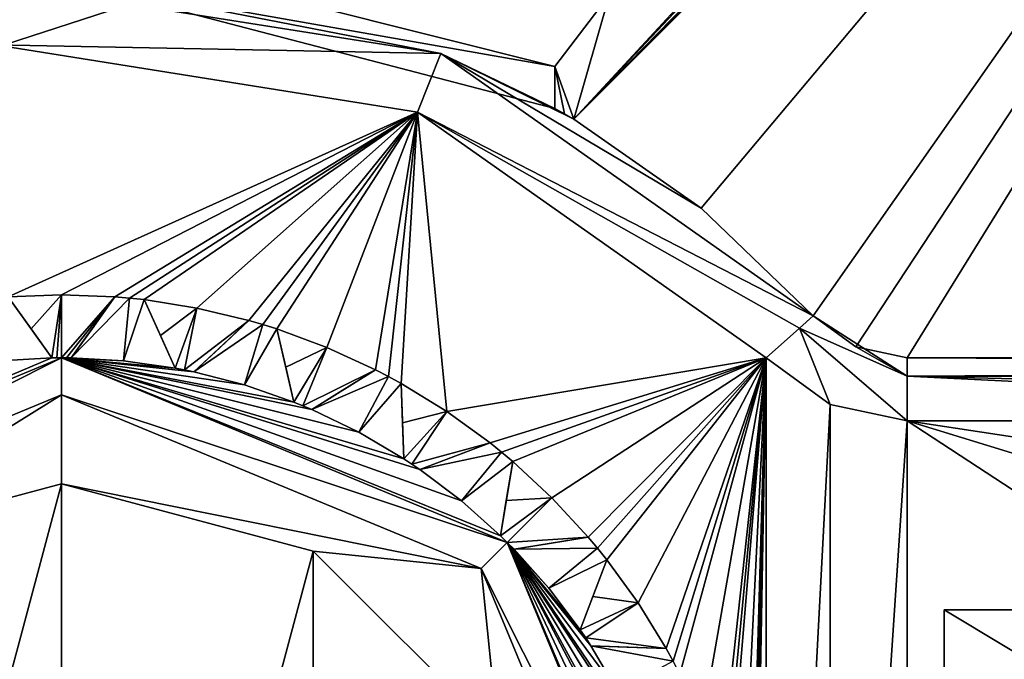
# Model space of a CAD drawing. Header units: millimetres. Extents: x -94 to 205, y -120 to 508.
# Tile 45 of 161: x -0.33 to 7.48, y 2.61 to 7.68. Entities that reach past the tile are written whole.
import ezdxf

# ---------------------------------------------------------------- set-up
doc = ezdxf.new("R2010")
doc.units = ezdxf.units.MM
doc.header["$LTSCALE"] = 65.185185
for name, color, linetype in [('127', 7, 'CONTINUOUS'), ('130', 7, 'CONTINUOUS'), ('131', 7, 'CONTINUOUS'), ('132', 7, 'CONTINUOUS'), ('133', 7, 'CONTINUOUS'), ('134', 7, 'CONTINUOUS'), ('135', 7, 'CONTINUOUS'), ('136', 7, 'CONTINUOUS'), ('137', 7, 'CONTINUOUS'), ('138', 7, 'CONTINUOUS'), ('139', 7, 'CONTINUOUS'), ('140', 7, 'CONTINUOUS'), ('141', 7, 'CONTINUOUS'), ('142', 7, 'CONTINUOUS'), ('143', 7, 'CONTINUOUS'), ('144', 7, 'CONTINUOUS'), ('145', 7, 'CONTINUOUS'), ('146', 7, 'CONTINUOUS'), ('147', 7, 'CONTINUOUS'), ('148', 7, 'CONTINUOUS'), ('149', 7, 'CONTINUOUS'), ('150', 7, 'CONTINUOUS'), ('151', 7, 'CONTINUOUS'), ('152', 7, 'CONTINUOUS'), ('153', 7, 'CONTINUOUS'), ('166', 7, 'CONTINUOUS'), ('172', 7, 'CONTINUOUS'), ('24', 7, 'CONTINUOUS'), ('26', 7, 'CONTINUOUS'), ('27', 7, 'CONTINUOUS'), ('28', 7, 'CONTINUOUS'), ('29', 7, 'CONTINUOUS'), ('303', 7, 'CONTINUOUS'), ('312', 7, 'CONTINUOUS'), ('313', 7, 'CONTINUOUS'), ('314', 7, 'CONTINUOUS'), ('315', 7, 'CONTINUOUS'), ('316', 7, 'CONTINUOUS'), ('338', 7, 'CONTINUOUS'), ('339', 7, 'CONTINUOUS'), ('340', 7, 'CONTINUOUS'), ('788', 7, 'CONTINUOUS'), ('789', 7, 'CONTINUOUS'), ('849', 7, 'CONTINUOUS'), ('882', 7, 'CONTINUOUS'), ('883', 7, 'CONTINUOUS'), ('884', 7, 'CONTINUOUS'), ('885', 7, 'CONTINUOUS'), ('886', 7, 'CONTINUOUS'), ('887', 7, 'CONTINUOUS')]:
    doc.layers.add(name, color=color, linetype=linetype)

msp = doc.modelspace()

# ---------------------------------------------------------------- linework, layer by layer
at = {"layer": '127', "linetype": 'CONTINUOUS'}
msp.add_3dface([(-0.0763, 4.9994, 55), (-0.4901, 4.9759, 55), (-0.4234, 5.4837, 55), (-0.0763, 4.9994, 55)], dxfattribs=at)
at = {"layer": '130', "linetype": 'CONTINUOUS'}
for points in [[(-0.4234, 5.4837, 43), (-0.0763, 4.9994, 55), (-0.4234, 5.4837, 55), (-0.4234, 5.4837, 43)], [(-0.0763, 4.9994, 55), (-0.4234, 5.4837, 43), (-0.2417, 5.2302, 43.2642), (-0.0763, 4.9994, 55)], [(-0.0763, 4.9994, 43.5), (-0.0763, 4.9994, 55), (-0.2417, 5.2302, 43.2642), (-0.0763, 4.9994, 43.5)]]:
    msp.add_3dface(points, dxfattribs=at)
at = {"layer": '131', "linetype": 'CONTINUOUS'}
for points in [[(0.5391, 5.4735, 55), (0.0763, 4.9994, 55), (0.4234, 5.4837, 55), (0.5391, 5.4735, 55)], [(0.4901, 4.9759, 55), (0.0763, 4.9994, 55), (0.5391, 5.4735, 55), (0.4901, 4.9759, 55)], [(0.6546, 5.4609, 55), (0.4901, 4.9759, 55), (0.5391, 5.4735, 55), (0.6546, 5.4609, 55)], [(0.9005, 4.9182, 55), (0.4901, 4.9759, 55), (0.6546, 5.4609, 55), (0.9005, 4.9182, 55)]]:
    msp.add_3dface(points, dxfattribs=at)
at = {"layer": '132', "linetype": 'CONTINUOUS'}
for points in [[(0.0763, 4.9994, 55), (0.0763, 4.9994, 43.5), (0.4234, 5.4837, 55), (0.0763, 4.9994, 55)], [(0.4234, 5.4837, 55), (0.0763, 4.9994, 43.5), (0.2418, 5.2303, 43.2642), (0.4234, 5.4837, 55)], [(0.4234, 5.4837, 43), (0.4234, 5.4837, 55), (0.2418, 5.2303, 43.2642), (0.4234, 5.4837, 43)]]:
    msp.add_3dface(points, dxfattribs=at)
at = {"layer": '133', "linetype": 'CONTINUOUS'}
for points in [[(0.4234, 5.4837, 43), (0.5391, 5.4735, 43), (0.4234, 5.4837, 55), (0.4234, 5.4837, 43)], [(0.5391, 5.4735, 43), (0.5391, 5.4735, 55), (0.4234, 5.4837, 55), (0.5391, 5.4735, 43)], [(0.5391, 5.4735, 43), (0.6546, 5.4609, 43), (0.5391, 5.4735, 55), (0.5391, 5.4735, 43)], [(0.6546, 5.4609, 43), (0.6546, 5.4609, 55), (0.5391, 5.4735, 55), (0.6546, 5.4609, 43)]]:
    msp.add_3dface(points, dxfattribs=at)
at = {"layer": '134', "linetype": 'CONTINUOUS'}
for points in [[(0.6546, 5.4609, 43), (0.9005, 4.9182, 55), (0.6546, 5.4609, 55), (0.6546, 5.4609, 43)], [(0.9005, 4.9182, 55), (0.6546, 5.4609, 43), (0.7833, 5.1769, 43.2642), (0.9005, 4.9182, 55)], [(0.9005, 4.9182, 43.5), (0.9005, 4.9182, 55), (0.7833, 5.1769, 43.2642), (0.9005, 4.9182, 43.5)]]:
    msp.add_3dface(points, dxfattribs=at)
at = {"layer": '135', "linetype": 'CONTINUOUS'}
for points in [[(1.5966, 5.2632, 55), (1.0502, 4.8885, 55), (1.485, 5.2957, 55), (1.5966, 5.2632, 55)], [(1.4514, 4.7847, 55), (1.0502, 4.8885, 55), (1.5966, 5.2632, 55), (1.4514, 4.7847, 55)], [(1.7074, 5.2283, 55), (1.4514, 4.7847, 55), (1.5966, 5.2632, 55), (1.7074, 5.2283, 55)], [(1.8427, 4.6481, 55), (1.4514, 4.7847, 55), (1.7074, 5.2283, 55), (1.8427, 4.6481, 55)]]:
    msp.add_3dface(points, dxfattribs=at)
at = {"layer": '136', "linetype": 'CONTINUOUS'}
for points in [[(1.0502, 4.8885, 55), (1.0502, 4.8885, 43.5), (1.485, 5.2957, 55), (1.0502, 4.8885, 55)], [(1.485, 5.2957, 55), (1.0502, 4.8885, 43.5), (1.2575, 5.0826, 43.2642), (1.485, 5.2957, 55)], [(1.485, 5.2957, 43), (1.485, 5.2957, 55), (1.2575, 5.0826, 43.2642), (1.485, 5.2957, 43)]]:
    msp.add_3dface(points, dxfattribs=at)
at = {"layer": '137', "linetype": 'CONTINUOUS'}
for points in [[(1.485, 5.2957, 43), (1.5966, 5.2632, 43), (1.485, 5.2957, 55), (1.485, 5.2957, 43)], [(1.5966, 5.2632, 43), (1.5966, 5.2632, 55), (1.485, 5.2957, 55), (1.5966, 5.2632, 43)], [(1.5966, 5.2632, 43), (1.7074, 5.2283, 43), (1.5966, 5.2632, 55), (1.5966, 5.2632, 43)], [(1.7074, 5.2283, 43), (1.7074, 5.2283, 55), (1.5966, 5.2632, 55), (1.7074, 5.2283, 43)]]:
    msp.add_3dface(points, dxfattribs=at)
at = {"layer": '138', "linetype": 'CONTINUOUS'}
for points in [[(1.7074, 5.2283, 43), (1.8427, 4.6481, 55), (1.7074, 5.2283, 55), (1.7074, 5.2283, 43)], [(1.8427, 4.6481, 55), (1.7074, 5.2283, 43), (1.7782, 4.9246, 43.2642), (1.8427, 4.6481, 55)], [(1.8427, 4.6481, 43.5), (1.8427, 4.6481, 55), (1.7782, 4.9246, 43.2642), (1.8427, 4.6481, 43.5)]]:
    msp.add_3dface(points, dxfattribs=at)
at = {"layer": '139', "linetype": 'CONTINUOUS'}
for points in [[(2.5927, 4.8506, 55), (1.9837, 4.5896, 55), (2.4896, 4.9043, 55), (2.5927, 4.8506, 55)], [(2.357, 4.4096, 55), (1.9837, 4.5896, 55), (2.5927, 4.8506, 55), (2.357, 4.4096, 55)], [(2.6946, 4.7947, 55), (2.357, 4.4096, 55), (2.5927, 4.8506, 55), (2.6946, 4.7947, 55)], [(2.7141, 4.1993, 55), (2.357, 4.4096, 55), (2.6946, 4.7947, 55), (2.7141, 4.1993, 55)]]:
    msp.add_3dface(points, dxfattribs=at)
at = {"layer": '140', "linetype": 'CONTINUOUS'}
for points in [[(1.9837, 4.5896, 55), (1.9837, 4.5896, 43.5), (2.4896, 4.9043, 55), (1.9837, 4.5896, 55)], [(2.4896, 4.9043, 55), (1.9837, 4.5896, 43.5), (2.2249, 4.7396, 43.2642), (2.4896, 4.9043, 55)], [(2.4896, 4.9043, 43), (2.4896, 4.9043, 55), (2.2249, 4.7396, 43.2642), (2.4896, 4.9043, 43)]]:
    msp.add_3dface(points, dxfattribs=at)
at = {"layer": '141', "linetype": 'CONTINUOUS'}
for points in [[(2.4896, 4.9043, 43), (2.5927, 4.8506, 43), (2.4896, 4.9043, 55), (2.4896, 4.9043, 43)], [(2.5927, 4.8506, 43), (2.5927, 4.8506, 55), (2.4896, 4.9043, 55), (2.5927, 4.8506, 43)], [(2.5927, 4.8506, 43), (2.6946, 4.7947, 43), (2.5927, 4.8506, 55), (2.5927, 4.8506, 43)], [(2.6946, 4.7947, 43), (2.6946, 4.7947, 55), (2.5927, 4.8506, 55), (2.6946, 4.7947, 43)]]:
    msp.add_3dface(points, dxfattribs=at)
at = {"layer": '142', "linetype": 'CONTINUOUS'}
for points in [[(2.6946, 4.7947, 43), (2.7141, 4.1993, 55), (2.6946, 4.7947, 55), (2.6946, 4.7947, 43)], [(2.7141, 4.1993, 55), (2.6946, 4.7947, 43), (2.7048, 4.4831, 43.2642), (2.7141, 4.1993, 55)], [(2.7141, 4.1993, 43.5), (2.7141, 4.1993, 55), (2.7048, 4.4831, 43.2642), (2.7141, 4.1993, 43.5)]]:
    msp.add_3dface(points, dxfattribs=at)
at = {"layer": '143', "linetype": 'CONTINUOUS'}
for points in [[(3.4892, 4.2516, 55), (2.841, 4.1145, 55), (3.3986, 4.3243, 55), (3.4892, 4.2516, 55)], [(3.172, 3.8651, 55), (2.841, 4.1145, 55), (3.4892, 4.2516, 55), (3.172, 3.8651, 55)], [(3.5782, 4.1769, 55), (3.172, 3.8651, 55), (3.4892, 4.2516, 55), (3.5782, 4.1769, 55)], [(3.4811, 3.5891, 55), (3.172, 3.8651, 55), (3.5782, 4.1769, 55), (3.4811, 3.5891, 55)]]:
    msp.add_3dface(points, dxfattribs=at)
at = {"layer": '144', "linetype": 'CONTINUOUS'}
for points in [[(2.841, 4.1145, 55), (2.841, 4.1145, 43.5), (3.3986, 4.3243, 55), (2.841, 4.1145, 55)], [(3.3986, 4.3243, 55), (2.841, 4.1145, 43.5), (3.1068, 4.2145, 43.2642), (3.3986, 4.3243, 55)], [(3.3986, 4.3243, 43), (3.3986, 4.3243, 55), (3.1068, 4.2145, 43.2642), (3.3986, 4.3243, 43)]]:
    msp.add_3dface(points, dxfattribs=at)
at = {"layer": '145', "linetype": 'CONTINUOUS'}
for points in [[(3.3986, 4.3243, 43), (3.4892, 4.2516, 43), (3.3986, 4.3243, 55), (3.3986, 4.3243, 43)], [(3.4892, 4.2516, 43), (3.4892, 4.2516, 55), (3.3986, 4.3243, 55), (3.4892, 4.2516, 43)], [(3.4892, 4.2516, 43), (3.5782, 4.1769, 43), (3.4892, 4.2516, 55), (3.4892, 4.2516, 43)], [(3.5782, 4.1769, 43), (3.5782, 4.1769, 55), (3.4892, 4.2516, 55), (3.5782, 4.1769, 43)]]:
    msp.add_3dface(points, dxfattribs=at)
at = {"layer": '146', "linetype": 'CONTINUOUS'}
for points in [[(3.5782, 4.1769, 43), (3.4811, 3.5891, 55), (3.5782, 4.1769, 55), (3.5782, 4.1769, 43)], [(3.4811, 3.5891, 55), (3.5782, 4.1769, 43), (3.5274, 3.8692, 43.2642), (3.4811, 3.5891, 55)], [(3.4811, 3.5891, 43.5), (3.4811, 3.5891, 55), (3.5274, 3.8692, 43.2642), (3.4811, 3.5891, 43.5)]]:
    msp.add_3dface(points, dxfattribs=at)
at = {"layer": '147', "linetype": 'CONTINUOUS'}
for points in [[(4.2516, 3.4892, 55), (3.5891, 3.4811, 55), (4.1769, 3.5782, 55), (4.2516, 3.4892, 55)], [(3.8651, 3.172, 55), (3.5891, 3.4811, 55), (4.2516, 3.4892, 55), (3.8651, 3.172, 55)], [(4.3243, 3.3986, 55), (3.8651, 3.172, 55), (4.2516, 3.4892, 55), (4.3243, 3.3986, 55)], [(4.1145, 2.841, 55), (3.8651, 3.172, 55), (4.3243, 3.3986, 55), (4.1145, 2.841, 55)]]:
    msp.add_3dface(points, dxfattribs=at)
at = {"layer": '148', "linetype": 'CONTINUOUS'}
for points in [[(3.5891, 3.4811, 55), (3.5891, 3.4811, 43.5), (4.1769, 3.5782, 55), (3.5891, 3.4811, 55)], [(4.1769, 3.5782, 55), (3.5891, 3.4811, 43.5), (3.8693, 3.5274, 43.2642), (4.1769, 3.5782, 55)], [(4.1769, 3.5782, 43), (4.1769, 3.5782, 55), (3.8693, 3.5274, 43.2642), (4.1769, 3.5782, 43)]]:
    msp.add_3dface(points, dxfattribs=at)
at = {"layer": '149', "linetype": 'CONTINUOUS'}
for points in [[(4.1769, 3.5782, 43), (4.2516, 3.4892, 43), (4.1769, 3.5782, 55), (4.1769, 3.5782, 43)], [(4.2516, 3.4892, 43), (4.2516, 3.4892, 55), (4.1769, 3.5782, 55), (4.2516, 3.4892, 43)], [(4.2516, 3.4892, 43), (4.3243, 3.3986, 43), (4.2516, 3.4892, 55), (4.2516, 3.4892, 43)], [(4.3243, 3.3986, 43), (4.3243, 3.3986, 55), (4.2516, 3.4892, 55), (4.3243, 3.3986, 43)]]:
    msp.add_3dface(points, dxfattribs=at)
at = {"layer": '150', "linetype": 'CONTINUOUS'}
for points in [[(4.3243, 3.3986, 43), (4.1145, 2.841, 55), (4.3243, 3.3986, 55), (4.3243, 3.3986, 43)], [(4.1145, 2.841, 55), (4.3243, 3.3986, 43), (4.2145, 3.1067, 43.2642), (4.1145, 2.841, 55)], [(4.1145, 2.841, 43.5), (4.1145, 2.841, 55), (4.2145, 3.1067, 43.2642), (4.1145, 2.841, 43.5)]]:
    msp.add_3dface(points, dxfattribs=at)
at = {"layer": '151', "linetype": 'CONTINUOUS'}
for points in [[(4.4096, 2.357, 55), (4.1993, 2.7141, 55), (4.8506, 2.5927, 55), (4.4096, 2.357, 55)], [(4.8506, 2.5927, 55), (4.1993, 2.7141, 55), (4.7947, 2.6946, 55), (4.8506, 2.5927, 55)]]:
    msp.add_3dface(points, dxfattribs=at)
at = {"layer": '152', "linetype": 'CONTINUOUS'}
for points in [[(4.1993, 2.7141, 55), (4.1993, 2.7141, 43.5), (4.7947, 2.6946, 55), (4.1993, 2.7141, 55)], [(4.7947, 2.6946, 55), (4.1993, 2.7141, 43.5), (4.4831, 2.7048, 43.2642), (4.7947, 2.6946, 55)], [(4.7947, 2.6946, 43), (4.7947, 2.6946, 55), (4.4831, 2.7048, 43.2642), (4.7947, 2.6946, 43)]]:
    msp.add_3dface(points, dxfattribs=at)
at = {"layer": '153', "linetype": 'CONTINUOUS'}
for points in [[(4.7947, 2.6946, 43), (4.8506, 2.5927, 43), (4.7947, 2.6946, 55), (4.7947, 2.6946, 43)], [(4.8506, 2.5927, 43), (4.8506, 2.5927, 55), (4.7947, 2.6946, 55), (4.8506, 2.5927, 43)]]:
    msp.add_3dface(points, dxfattribs=at)
at = {"layer": '166', "linetype": 'CONTINUOUS'}
for points in [[(6.7082, 5, 67.5), (7.8284, 5, 67.5), (20.1246, 5, 43.5), (6.7082, 5, 67.5)], [(6.7082, 5, 43.5), (6.7082, 5, 67.5), (20.1246, 5, 43.5), (6.7082, 5, 43.5)]]:
    msp.add_3dface(points, dxfattribs=at)
at = {"layer": '172', "linetype": 'CONTINUOUS'}
for points in [[(5.9628, 5.3333, 43.5), (5.9628, 5.3333, 67.5), (6.3, 5.0871, 67.5), (5.9628, 5.3333, 43.5)], [(6.3, 5.0871, 43.5), (5.9628, 5.3333, 43.5), (6.3, 5.0871, 67.5), (6.3, 5.0871, 43.5)], [(6.7082, 5, 67.5), (6.7082, 5, 43.5), (6.3, 5.0871, 43.5), (6.7082, 5, 67.5)], [(6.7082, 5, 67.5), (6.3, 5.0871, 43.5), (6.3, 5.0871, 67.5), (6.7082, 5, 67.5)]]:
    msp.add_3dface(points, dxfattribs=at)
at = {"layer": '24', "linetype": 'CONTINUOUS'}
for points in [[(-23.5, 0, 71), (23.5, 0, 71), (19.0165, 13.8066, 71), (-23.5, 0, 71)], [(-19.0165, 13.8066, 71), (-23.5, 0, 71), (19.0165, 13.8066, 71), (-19.0165, 13.8066, 71)]]:
    msp.add_3dface(points, dxfattribs=at)
at = {"layer": '26', "linetype": 'CONTINUOUS'}
for points in [[(-0.5272, 7.4814, 43), (2.8229, 6.9485, 43), (-0.4234, 5.4837, 43), (-0.5272, 7.4814, 43)], [(-0.4234, 5.4837, 43), (2.8229, 6.9485, 43), (0, 5.5, 43), (-0.4234, 5.4837, 43)], [(0, 5.5, 43), (2.8229, 6.9485, 43), (0.4234, 5.4837, 43), (0, 5.5, 43)], [(0.4234, 5.4837, 43), (2.8229, 6.9485, 43), (0.5391, 5.4735, 43), (0.4234, 5.4837, 43)], [(0.5391, 5.4735, 43), (2.8229, 6.9485, 43), (0.6546, 5.4609, 43), (0.5391, 5.4735, 43)], [(0.6546, 5.4609, 43), (2.8229, 6.9485, 43), (1.073, 5.3943, 43), (0.6546, 5.4609, 43)], [(1.073, 5.3943, 43), (2.8229, 6.9485, 43), (1.485, 5.2957, 43), (1.073, 5.3943, 43)], [(1.485, 5.2957, 43), (2.8229, 6.9485, 43), (1.5966, 5.2632, 43), (1.485, 5.2957, 43)], [(1.5966, 5.2632, 43), (2.8229, 6.9485, 43), (1.7074, 5.2283, 43), (1.5966, 5.2632, 43)], [(1.7074, 5.2283, 43), (2.8229, 6.9485, 43), (2.1048, 5.0813, 43), (1.7074, 5.2283, 43)], [(2.1048, 5.0813, 43), (2.8229, 6.9485, 43), (2.4896, 4.9043, 43), (2.1048, 5.0813, 43)], [(2.4896, 4.9043, 43), (2.8229, 6.9485, 43), (2.5927, 4.8506, 43), (2.4896, 4.9043, 43)], [(2.5927, 4.8506, 43), (2.8229, 6.9485, 43), (2.6946, 4.7947, 43), (2.5927, 4.8506, 43)], [(2.6946, 4.7947, 43), (2.8229, 6.9485, 43), (3.0556, 4.5731, 43), (2.6946, 4.7947, 43)], [(2.8229, 6.9485, 43), (5.5902, 5, 43), (3.0556, 4.5731, 43), (2.8229, 6.9485, 43)], [(3.0556, 4.5731, 43), (5.5902, 5, 43), (3.3986, 4.3243, 43), (3.0556, 4.5731, 43)], [(3.3986, 4.3243, 43), (5.5902, 5, 43), (3.4892, 4.2516, 43), (3.3986, 4.3243, 43)], [(3.4892, 4.2516, 43), (5.5902, 5, 43), (3.5782, 4.1769, 43), (3.4892, 4.2516, 43)], [(3.5782, 4.1769, 43), (5.5902, 5, 43), (3.8891, 3.8891, 43), (3.5782, 4.1769, 43)], [(3.8891, 3.8891, 43), (5.5902, 5, 43), (4.1769, 3.5782, 43), (3.8891, 3.8891, 43)], [(4.1769, 3.5782, 43), (5.5902, 5, 43), (4.2516, 3.4892, 43), (4.1769, 3.5782, 43)], [(4.2516, 3.4892, 43), (5.5902, 5, 43), (4.3243, 3.3986, 43), (4.2516, 3.4892, 43)], [(4.3243, 3.3986, 43), (5.5902, 5, 43), (4.5731, 3.0556, 43), (4.3243, 3.3986, 43)], [(4.5731, 3.0556, 43), (5.5902, 5, 43), (4.7947, 2.6946, 43), (4.5731, 3.0556, 43)], [(4.7947, 2.6946, 43), (5.5902, 5, 43), (4.8506, 2.5927, 43), (4.7947, 2.6946, 43)], [(4.8506, 2.5927, 43), (5.5902, 5, 43), (4.9043, 2.4896, 43), (4.8506, 2.5927, 43)], [(4.9043, 2.4896, 43), (5.5902, 5, 43), (5.0813, 2.1048, 43), (4.9043, 2.4896, 43)], [(5.0813, 2.1048, 43), (5.5902, 5, 43), (5.2283, 1.7074, 43), (5.0813, 2.1048, 43)], [(5.2283, 1.7074, 43), (5.5902, 5, 43), (5.2632, 1.5966, 43), (5.2283, 1.7074, 43)], [(5.2632, 1.5966, 43), (5.5902, 5, 43), (5.2957, 1.485, 43), (5.2632, 1.5966, 43)], [(5.2957, 1.485, 43), (5.5902, 5, 43), (5.3943, 1.073, 43), (5.2957, 1.485, 43)], [(5.5902, 5, 43), (5.4609, 0.6546, 43), (5.3943, 1.073, 43), (5.5902, 5, 43)], [(5.4609, 0.6546, 43), (5.5902, 5, 43), (5.4735, 0.5391, 43), (5.4609, 0.6546, 43)], [(5.4735, 0.5391, 43), (5.5902, 5, 43), (5.4837, 0.4234, 43), (5.4735, 0.5391, 43)], [(5.4837, 0.4234, 43), (5.5902, 5, 43), (5.5, 0, 43), (5.4837, 0.4234, 43)], [(5.5902, 5, 43), (5.5902, -5, 43), (5.5, 0, 43), (5.5902, 5, 43)], [(5.5902, 5, 43), (6.0958, 4.6307, 43), (5.5902, -5, 43), (5.5902, 5, 43)], [(5.5902, -5, 43), (6.0958, 4.6307, 43), (6.0958, -4.6307, 43), (5.5902, -5, 43)], [(6.0958, 4.6307, 43), (6.7082, 4.5, 43), (6.0958, -4.6307, 43), (6.0958, 4.6307, 43)], [(6.0958, -4.6307, 43), (6.7082, 4.5, 43), (6.7082, -4.5, 43), (6.0958, -4.6307, 43)], [(6.7082, 4.5, 43), (13.866, 4.5, 43), (10, 4, 43), (6.7082, 4.5, 43)], [(6.7082, -4.5, 43), (6.7082, 4.5, 43), (9, 3, 43), (6.7082, -4.5, 43)], [(9, 3, 43), (6.7082, 4.5, 43), (9.2929, 3.7071, 43), (9, 3, 43)], [(9.2929, 3.7071, 43), (6.7082, 4.5, 43), (10, 4, 43), (9.2929, 3.7071, 43)], [(9, -3, 43), (6.7082, -4.5, 43), (9, 3, 43), (9, -3, 43)]]:
    msp.add_3dface(points, dxfattribs=at)
at = {"layer": '27', "linetype": 'CONTINUOUS'}
for points in [[(-3.9134, 6.9775, 68), (0, 8, 68), (-0.5623, 7.9802, 43.5), (-3.9134, 6.9775, 68)], [(-0.5623, 7.9802, 43.5), (0, 8, 68), (3.0071, 7.4133, 43.5), (-0.5623, 7.9802, 43.5)], [(0, 8, 68), (3.9134, 6.9775, 68), (3.0071, 7.4133, 43.5), (0, 8, 68)], [(3.9884, 6.9349, 67.7505), (4.063, 6.8914, 67.5), (3.0071, 7.4133, 43.5), (3.9884, 6.9349, 67.7505)], [(3.0071, 7.4133, 43.5), (4.063, 6.8914, 67.5), (5.0731, 6.1858, 67.5), (3.0071, 7.4133, 43.5)], [(3.9134, 6.9775, 68), (3.9884, 6.9349, 67.7505), (3.0071, 7.4133, 43.5), (3.9134, 6.9775, 68)], [(5.9628, 5.3333, 43.5), (3.0071, 7.4133, 43.5), (5.9628, 5.3333, 67.5), (5.9628, 5.3333, 43.5)], [(5.9628, 5.3333, 67.5), (3.0071, 7.4133, 43.5), (5.0731, 6.1858, 67.5), (5.9628, 5.3333, 67.5)]]:
    msp.add_3dface(points, dxfattribs=at)
at = {"layer": '28', "linetype": 'CONTINUOUS'}
for points in [[(0, 5, 68), (-3.5355, 3.5355, 68), (-0.0763, 4.9994, 55), (0, 5, 68)], [(-0.0763, 4.9994, 55), (-3.5355, 3.5355, 68), (-0.4901, 4.9759, 55), (-0.0763, 4.9994, 55)], [(0, 5, 43.5), (0, 5, 68), (-0.0763, 4.9994, 55), (0, 5, 43.5)], [(-0.0382, 4.9999, 43.5), (0, 5, 43.5), (-0.0763, 4.9994, 55), (-0.0382, 4.9999, 43.5)], [(-0.0763, 4.9994, 43.5), (-0.0382, 4.9999, 43.5), (-0.0763, 4.9994, 55), (-0.0763, 4.9994, 43.5)]]:
    msp.add_3dface(points, dxfattribs=at)
at = {"layer": '29', "linetype": 'CONTINUOUS'}
for points in [[(0, 5, 68), (0, 5, 43.5), (0.0382, 4.9999, 43.5), (0, 5, 68)], [(3.4811, 3.5891, 55), (0, 5, 68), (3.172, 3.8651, 55), (3.4811, 3.5891, 55)], [(0, 5, 68), (3.4811, 3.5891, 55), (3.5355, 3.5355, 68), (0, 5, 68)], [(3.172, 3.8651, 55), (0, 5, 68), (2.841, 4.1145, 55), (3.172, 3.8651, 55)], [(2.841, 4.1145, 55), (0, 5, 68), (2.7141, 4.1993, 55), (2.841, 4.1145, 55)], [(2.7141, 4.1993, 55), (0, 5, 68), (2.357, 4.4096, 55), (2.7141, 4.1993, 55)], [(2.357, 4.4096, 55), (0, 5, 68), (1.9837, 4.5896, 55), (2.357, 4.4096, 55)], [(1.9837, 4.5896, 55), (0, 5, 68), (1.8427, 4.6481, 55), (1.9837, 4.5896, 55)], [(1.8427, 4.6481, 55), (0, 5, 68), (1.4514, 4.7847, 55), (1.8427, 4.6481, 55)], [(1.4514, 4.7847, 55), (0, 5, 68), (1.0502, 4.8885, 55), (1.4514, 4.7847, 55)], [(1.0502, 4.8885, 55), (0, 5, 68), (0.9005, 4.9182, 55), (1.0502, 4.8885, 55)], [(0.9005, 4.9182, 55), (0, 5, 68), (0.4901, 4.9759, 55), (0.9005, 4.9182, 55)], [(0.4901, 4.9759, 55), (0, 5, 68), (0.0763, 4.9994, 55), (0.4901, 4.9759, 55)], [(0.0763, 4.9994, 55), (0, 5, 68), (0.0763, 4.9994, 43.5), (0.0763, 4.9994, 55)], [(0.0763, 4.9994, 43.5), (0, 5, 68), (0.0382, 4.9999, 43.5), (0.0763, 4.9994, 43.5)], [(1.0502, 4.8885, 43.5), (1.0502, 4.8885, 55), (0.9005, 4.9182, 55), (1.0502, 4.8885, 43.5)], [(0.9755, 4.9039, 43.5), (1.0502, 4.8885, 43.5), (0.9005, 4.9182, 55), (0.9755, 4.9039, 43.5)], [(0.9005, 4.9182, 43.5), (0.9755, 4.9039, 43.5), (0.9005, 4.9182, 55), (0.9005, 4.9182, 43.5)], [(1.9837, 4.5896, 43.5), (1.9837, 4.5896, 55), (1.8427, 4.6481, 55), (1.9837, 4.5896, 43.5)], [(1.9134, 4.6194, 43.5), (1.9837, 4.5896, 43.5), (1.8427, 4.6481, 55), (1.9134, 4.6194, 43.5)], [(1.8427, 4.6481, 43.5), (1.9134, 4.6194, 43.5), (1.8427, 4.6481, 55), (1.8427, 4.6481, 43.5)], [(2.841, 4.1145, 43.5), (2.841, 4.1145, 55), (2.7141, 4.1993, 55), (2.841, 4.1145, 43.5)], [(2.7779, 4.1573, 43.5), (2.841, 4.1145, 43.5), (2.7141, 4.1993, 55), (2.7779, 4.1573, 43.5)], [(2.7141, 4.1993, 43.5), (2.7779, 4.1573, 43.5), (2.7141, 4.1993, 55), (2.7141, 4.1993, 43.5)], [(3.4811, 3.5891, 43.5), (3.5355, 3.5355, 43.5), (3.4811, 3.5891, 55), (3.4811, 3.5891, 43.5)], [(3.4811, 3.5891, 55), (3.5355, 3.5355, 43.5), (3.5355, 3.5355, 68), (3.4811, 3.5891, 55)], [(4.5896, 1.9837, 55), (4.6481, 1.8427, 55), (3.5355, 3.5355, 68), (4.5896, 1.9837, 55)], [(3.5355, 3.5355, 68), (4.6481, 1.8427, 55), (4.7847, 1.4514, 55), (3.5355, 3.5355, 68)], [(4.4096, 2.357, 55), (4.5896, 1.9837, 55), (3.5355, 3.5355, 68), (4.4096, 2.357, 55)], [(4.1993, 2.7141, 55), (4.4096, 2.357, 55), (3.5355, 3.5355, 68), (4.1993, 2.7141, 55)], [(4.1145, 2.841, 55), (4.1993, 2.7141, 55), (3.5355, 3.5355, 68), (4.1145, 2.841, 55)], [(3.8651, 3.172, 55), (4.1145, 2.841, 55), (3.5355, 3.5355, 68), (3.8651, 3.172, 55)], [(3.5891, 3.4811, 55), (3.8651, 3.172, 55), (3.5355, 3.5355, 68), (3.5891, 3.4811, 55)], [(3.5891, 3.4811, 43.5), (3.5891, 3.4811, 55), (3.5355, 3.5355, 68), (3.5891, 3.4811, 43.5)], [(3.5355, 3.5355, 43.5), (3.5891, 3.4811, 43.5), (3.5355, 3.5355, 68), (3.5355, 3.5355, 43.5)], [(5, 0, 68), (3.5355, 3.5355, 68), (4.9994, 0.0763, 55), (5, 0, 68)], [(4.9994, 0.0763, 55), (3.5355, 3.5355, 68), (4.9759, 0.4901, 55), (4.9994, 0.0763, 55)], [(4.9759, 0.4901, 55), (3.5355, 3.5355, 68), (4.9182, 0.9005, 55), (4.9759, 0.4901, 55)], [(4.9182, 0.9005, 55), (3.5355, 3.5355, 68), (4.8885, 1.0502, 55), (4.9182, 0.9005, 55)], [(4.8885, 1.0502, 55), (3.5355, 3.5355, 68), (4.7847, 1.4514, 55), (4.8885, 1.0502, 55)], [(4.1993, 2.7141, 43.5), (4.1993, 2.7141, 55), (4.1145, 2.841, 55), (4.1993, 2.7141, 43.5)], [(4.1573, 2.7779, 43.5), (4.1993, 2.7141, 43.5), (4.1145, 2.841, 55), (4.1573, 2.7779, 43.5)], [(4.1145, 2.841, 43.5), (4.1573, 2.7779, 43.5), (4.1145, 2.841, 55), (4.1145, 2.841, 43.5)]]:
    msp.add_3dface(points, dxfattribs=at)
at = {"layer": '303', "linetype": 'CONTINUOUS'}
for points in [[(0, 9, 69), (-3.9138, 7.3114, 68.7073), (-4.3457, 7.8813, 69), (0, 9, 69)], [(0, 8.2929, 68.7071), (-3.9138, 7.3114, 68.7073), (0, 9, 69), (0, 8.2929, 68.7071)], [(0, 8.2929, 68.7071), (-3.9134, 6.9775, 68), (-3.9138, 7.3114, 68.7073), (0, 8.2929, 68.7071)], [(0, 8, 68), (-3.9134, 6.9775, 68), (0, 8.2929, 68.7071), (0, 8, 68)], [(3.9138, 7.3114, 68.7073), (0, 8, 68), (0, 8.2929, 68.7071), (3.9138, 7.3114, 68.7073)], [(3.9138, 7.3114, 68.7073), (0, 8.2929, 68.7071), (4.3457, 7.8813, 69), (3.9138, 7.3114, 68.7073)], [(3.9134, 6.9775, 68), (0, 8, 68), (3.9138, 7.3114, 68.7073), (3.9134, 6.9775, 68)]]:
    msp.add_3dface(points, dxfattribs=at)
at = {"layer": '312', "linetype": 'CONTINUOUS'}
for points in [[(0, 5, 68), (3.5355, 3.5355, 68), (0, 4.7071, 68.7071), (0, 5, 68)], [(3.5355, 3.5355, 68), (3.3284, 3.3284, 68.7071), (0, 4.7071, 68.7071), (3.5355, 3.5355, 68)], [(0, 4.7071, 68.7071), (3.3284, 3.3284, 68.7071), (0, 4, 69), (0, 4.7071, 68.7071)], [(0, 4, 69), (3.3284, 3.3284, 68.7071), (1.9962, 3.4663, 69), (0, 4, 69)], [(3.5355, 3.5355, 68), (5, 0, 68), (3.3284, 3.3284, 68.7071), (3.5355, 3.5355, 68)], [(1.9962, 3.4663, 69), (3.3284, 3.3284, 68.7071), (3.4629, 2.002, 69), (1.9962, 3.4663, 69)], [(5, 0, 68), (4.7071, 0, 68.7071), (3.3284, 3.3284, 68.7071), (5, 0, 68)], [(3.3284, 3.3284, 68.7071), (4.7071, 0, 68.7071), (3.4629, 2.002, 69), (3.3284, 3.3284, 68.7071)]]:
    msp.add_3dface(points, dxfattribs=at)
at = {"layer": '313', "linetype": 'CONTINUOUS'}
for points in [[(-3.5355, 3.5355, 68), (0, 5, 68), (-3.3284, 3.3284, 68.7071), (-3.5355, 3.5355, 68)], [(0, 5, 68), (0, 4.7071, 68.7071), (-3.3284, 3.3284, 68.7071), (0, 5, 68)], [(-3.3284, 3.3284, 68.7071), (0, 4.7071, 68.7071), (-1.9962, 3.4663, 69), (-3.3284, 3.3284, 68.7071)], [(0, 4.7071, 68.7071), (0, 4, 69), (-1.9962, 3.4663, 69), (0, 4.7071, 68.7071)]]:
    msp.add_3dface(points, dxfattribs=at)
at = {"layer": '314', "linetype": 'CONTINUOUS'}
for points in [[(7, 1.5001, 46.402), (7, 3, 49), (7, -1.5001, 46.402), (7, 1.5001, 46.402)], [(7, -1.5001, 46.402), (7, 3, 49), (7, -3, 49), (7, -1.5001, 46.402)], [(7, -3, 49), (7, 3, 49), (7, 1.5001, 51.598), (7, -3, 49)]]:
    msp.add_3dface(points, dxfattribs=at)
at = {"layer": '315', "linetype": 'CONTINUOUS'}
for points in [[(9.5, 3, 49), (9.5, 1.4999, 51.5981), (7, 3, 49), (9.5, 3, 49)], [(7, 3, 49), (9.5, 1.4999, 51.5981), (7, 1.5001, 51.598), (7, 3, 49)]]:
    msp.add_3dface(points, dxfattribs=at)
at = {"layer": '316', "linetype": 'CONTINUOUS'}
for points in [[(9.5, 3, 49), (7, 3, 49), (7, 1.5001, 46.402), (9.5, 3, 49)], [(9.5, 3, 49), (7, 1.5001, 46.402), (9.5, 1.4999, 46.4019), (9.5, 3, 49)]]:
    msp.add_3dface(points, dxfattribs=at)
at = {"layer": '338', "linetype": 'CONTINUOUS'}
for points in [[(-0.5272, 7.4814, 43), (-0.5623, 7.9802, 43.5), (3.0071, 7.4133, 43.5), (-0.5272, 7.4814, 43)], [(2.8229, 6.9485, 43), (-0.5272, 7.4814, 43), (3.0071, 7.4133, 43.5), (2.8229, 6.9485, 43)], [(2.8229, 6.9485, 43), (3.0071, 7.4133, 43.5), (5.9628, 5.3333, 43.5), (2.8229, 6.9485, 43)], [(5.5902, 5, 43), (2.8229, 6.9485, 43), (5.8537, 5.2357, 43.1464), (5.5902, 5, 43)], [(2.8229, 6.9485, 43), (5.9628, 5.3333, 43.5), (5.8537, 5.2357, 43.1464), (2.8229, 6.9485, 43)]]:
    msp.add_3dface(points, dxfattribs=at)
at = {"layer": '339', "linetype": 'CONTINUOUS'}
for points in [[(5.8537, 5.2357, 43.1464), (5.9628, 5.3333, 43.5), (6.7082, 4.8536, 43.1464), (5.8537, 5.2357, 43.1464)], [(5.9628, 5.3333, 43.5), (6.3, 5.0871, 43.5), (6.7082, 4.8536, 43.1464), (5.9628, 5.3333, 43.5)], [(6.0958, 4.6307, 43), (5.5902, 5, 43), (5.8537, 5.2357, 43.1464), (6.0958, 4.6307, 43)], [(6.7082, 4.5, 43), (6.0958, 4.6307, 43), (5.8537, 5.2357, 43.1464), (6.7082, 4.5, 43)], [(6.7082, 4.5, 43), (5.8537, 5.2357, 43.1464), (6.7082, 4.8536, 43.1464), (6.7082, 4.5, 43)], [(6.3, 5.0871, 43.5), (6.7082, 5, 43.5), (6.7082, 4.8536, 43.1464), (6.3, 5.0871, 43.5)]]:
    msp.add_3dface(points, dxfattribs=at)
at = {"layer": '340', "linetype": 'CONTINUOUS'}
for points in [[(6.7082, 5, 43.5), (20.1246, 5, 43.5), (20.238, 4.9748, 43.3431), (6.7082, 5, 43.5)], [(6.7082, 4.8536, 43.1464), (6.7082, 5, 43.5), (20.4018, 4.9322, 43.2487), (6.7082, 4.8536, 43.1464)], [(20.4018, 4.9322, 43.2487), (6.7082, 5, 43.5), (20.238, 4.9748, 43.3431), (20.4018, 4.9322, 43.2487)], [(20.6398, 4.8403, 43.1337), (6.7082, 4.8536, 43.1464), (20.4018, 4.9322, 43.2487), (20.6398, 4.8403, 43.1337)], [(21.0238, 4.5, 43), (13.866, 4.5, 43), (6.7082, 4.8536, 43.1464), (21.0238, 4.5, 43)], [(21.0238, 4.5, 43), (6.7082, 4.8536, 43.1464), (20.6398, 4.8403, 43.1337), (21.0238, 4.5, 43)], [(13.866, 4.5, 43), (6.7082, 4.5, 43), (6.7082, 4.8536, 43.1464), (13.866, 4.5, 43)]]:
    msp.add_3dface(points, dxfattribs=at)
at = {"layer": '788', "linetype": 'CONTINUOUS'}
for points in [[(5.0731, 6.1858, 67.5), (4.063, 6.8914, 67.5), (14.0777, 16.9061, 67.5), (5.0731, 6.1858, 67.5)], [(5.9628, 5.3333, 67.5), (5.0731, 6.1858, 67.5), (14.0777, 16.9061, 67.5), (5.9628, 5.3333, 67.5)], [(6.3, 5.0871, 67.5), (5.9628, 5.3333, 67.5), (14.0777, 16.9061, 67.5), (6.3, 5.0871, 67.5)], [(6.7082, 5, 67.5), (6.3, 5.0871, 67.5), (14.0777, 16.9061, 67.5), (6.7082, 5, 67.5)], [(7.8284, 5, 67.5), (6.7082, 5, 67.5), (14.0777, 16.9061, 67.5), (7.8284, 5, 67.5)]]:
    msp.add_3dface(points, dxfattribs=at)
at = {"layer": '789', "linetype": 'CONTINUOUS'}
for points in [[(4.063, 6.8914, 67.5), (13.9487, 17.0128, 68), (14.0133, 16.9596, 67.7501), (4.063, 6.8914, 67.5)], [(13.9487, 17.0128, 68), (4.063, 6.8914, 67.5), (13.5562, 16.9536, 68.7072), (13.9487, 17.0128, 68)], [(4.063, 6.8914, 67.5), (14.0133, 16.9596, 67.7501), (14.0777, 16.9061, 67.5), (4.063, 6.8914, 67.5)], [(13.5562, 16.9536, 68.7072), (4.063, 6.8914, 67.5), (13.5474, 16.9491, 68.7161), (13.5562, 16.9536, 68.7072)], [(13.5474, 16.9491, 68.7161), (4.063, 6.8914, 67.5), (12.9759, 16.5114, 69), (13.5474, 16.9491, 68.7161)], [(4.063, 6.8914, 67.5), (4.3457, 7.8813, 69), (12.9759, 16.5114, 69), (4.063, 6.8914, 67.5)], [(4.063, 6.8914, 67.5), (3.9138, 7.3114, 68.7073), (4.3457, 7.8813, 69), (4.063, 6.8914, 67.5)], [(3.9884, 6.9349, 67.7505), (3.9134, 6.9775, 68), (3.9138, 7.3114, 68.7073), (3.9884, 6.9349, 67.7505)], [(4.063, 6.8914, 67.5), (3.9884, 6.9349, 67.7505), (3.9138, 7.3114, 68.7073), (4.063, 6.8914, 67.5)]]:
    msp.add_3dface(points, dxfattribs=at)
at = {"layer": '849', "linetype": 'CONTINUOUS'}
for points in [[(0, 4, 69), (0, -4, 69), (-1.9962, -3.4663, 69), (0, 4, 69)], [(0, 4, 69), (-1.9962, -3.4663, 69), (-1.9962, 3.4663, 69), (0, 4, 69)], [(0, -4, 69), (0, 4, 69), (1.9962, 3.4663, 69), (0, -4, 69)], [(0, -4, 69), (1.9962, 3.4663, 69), (1.9962, -3.4663, 69), (0, -4, 69)], [(1.9962, 3.4663, 69), (3.4629, 2.002, 69), (1.9962, -3.4663, 69), (1.9962, 3.4663, 69)]]:
    msp.add_3dface(points, dxfattribs=at)
at = {"layer": '882', "linetype": 'CONTINUOUS'}
for points in [[(-0.4234, 5.4837, 43), (0, 5.5, 43), (-0.2417, 5.2302, 43.2642), (-0.4234, 5.4837, 43)], [(0, 5.5, 43), (-0.0763, 4.9994, 43.5), (-0.2417, 5.2302, 43.2642), (0, 5.5, 43)], [(0, 5.5, 43), (-0.0382, 4.9999, 43.5), (-0.0763, 4.9994, 43.5), (0, 5.5, 43)], [(0, 5.5, 43), (0, 5, 43.5), (-0.0382, 4.9999, 43.5), (0, 5.5, 43)], [(0, 5.5, 43), (0.4234, 5.4837, 43), (0, 5, 43.5), (0, 5.5, 43)], [(0, 5, 43.5), (0.4234, 5.4837, 43), (0.0382, 4.9999, 43.5), (0, 5, 43.5)], [(0.4234, 5.4837, 43), (0.0763, 4.9994, 43.5), (0.0382, 4.9999, 43.5), (0.4234, 5.4837, 43)], [(0.0763, 4.9994, 43.5), (0.4234, 5.4837, 43), (0.2418, 5.2303, 43.2642), (0.0763, 4.9994, 43.5)]]:
    msp.add_3dface(points, dxfattribs=at)
at = {"layer": '883', "linetype": 'CONTINUOUS'}
for points in [[(0.6546, 5.4609, 43), (1.073, 5.3943, 43), (0.7833, 5.1769, 43.2642), (0.6546, 5.4609, 43)], [(1.073, 5.3943, 43), (0.9005, 4.9182, 43.5), (0.7833, 5.1769, 43.2642), (1.073, 5.3943, 43)], [(1.073, 5.3943, 43), (0.9755, 4.9039, 43.5), (0.9005, 4.9182, 43.5), (1.073, 5.3943, 43)], [(1.073, 5.3943, 43), (1.485, 5.2957, 43), (0.9755, 4.9039, 43.5), (1.073, 5.3943, 43)], [(1.485, 5.2957, 43), (1.0502, 4.8885, 43.5), (0.9755, 4.9039, 43.5), (1.485, 5.2957, 43)], [(1.0502, 4.8885, 43.5), (1.485, 5.2957, 43), (1.2575, 5.0826, 43.2642), (1.0502, 4.8885, 43.5)]]:
    msp.add_3dface(points, dxfattribs=at)
at = {"layer": '884', "linetype": 'CONTINUOUS'}
for points in [[(1.7074, 5.2283, 43), (2.1048, 5.0813, 43), (1.7782, 4.9246, 43.2642), (1.7074, 5.2283, 43)], [(2.1048, 5.0813, 43), (1.8427, 4.6481, 43.5), (1.7782, 4.9246, 43.2642), (2.1048, 5.0813, 43)], [(2.1048, 5.0813, 43), (1.9134, 4.6194, 43.5), (1.8427, 4.6481, 43.5), (2.1048, 5.0813, 43)], [(2.1048, 5.0813, 43), (2.4896, 4.9043, 43), (1.9134, 4.6194, 43.5), (2.1048, 5.0813, 43)], [(2.4896, 4.9043, 43), (1.9837, 4.5896, 43.5), (1.9134, 4.6194, 43.5), (2.4896, 4.9043, 43)], [(1.9837, 4.5896, 43.5), (2.4896, 4.9043, 43), (2.2249, 4.7396, 43.2642), (1.9837, 4.5896, 43.5)]]:
    msp.add_3dface(points, dxfattribs=at)
at = {"layer": '885', "linetype": 'CONTINUOUS'}
for points in [[(2.6946, 4.7947, 43), (3.0556, 4.5731, 43), (2.7048, 4.4831, 43.2642), (2.6946, 4.7947, 43)], [(3.0556, 4.5731, 43), (2.7141, 4.1993, 43.5), (2.7048, 4.4831, 43.2642), (3.0556, 4.5731, 43)], [(3.0556, 4.5731, 43), (2.7779, 4.1573, 43.5), (2.7141, 4.1993, 43.5), (3.0556, 4.5731, 43)], [(3.0556, 4.5731, 43), (3.3986, 4.3243, 43), (2.7779, 4.1573, 43.5), (3.0556, 4.5731, 43)], [(3.3986, 4.3243, 43), (2.841, 4.1145, 43.5), (2.7779, 4.1573, 43.5), (3.3986, 4.3243, 43)], [(2.841, 4.1145, 43.5), (3.3986, 4.3243, 43), (3.1068, 4.2145, 43.2642), (2.841, 4.1145, 43.5)]]:
    msp.add_3dface(points, dxfattribs=at)
at = {"layer": '886', "linetype": 'CONTINUOUS'}
for points in [[(3.5782, 4.1769, 43), (3.8891, 3.8891, 43), (3.5274, 3.8692, 43.2642), (3.5782, 4.1769, 43)], [(3.8891, 3.8891, 43), (3.5355, 3.5355, 43.5), (3.4811, 3.5891, 43.5), (3.8891, 3.8891, 43)], [(3.8891, 3.8891, 43), (3.4811, 3.5891, 43.5), (3.5274, 3.8692, 43.2642), (3.8891, 3.8891, 43)], [(3.8891, 3.8891, 43), (4.1769, 3.5782, 43), (3.5355, 3.5355, 43.5), (3.8891, 3.8891, 43)], [(4.1769, 3.5782, 43), (3.5891, 3.4811, 43.5), (3.5355, 3.5355, 43.5), (4.1769, 3.5782, 43)], [(3.5891, 3.4811, 43.5), (4.1769, 3.5782, 43), (3.8693, 3.5274, 43.2642), (3.5891, 3.4811, 43.5)]]:
    msp.add_3dface(points, dxfattribs=at)
at = {"layer": '887', "linetype": 'CONTINUOUS'}
for points in [[(4.3243, 3.3986, 43), (4.5731, 3.0556, 43), (4.2145, 3.1067, 43.2642), (4.3243, 3.3986, 43)], [(4.5731, 3.0556, 43), (4.1145, 2.841, 43.5), (4.2145, 3.1067, 43.2642), (4.5731, 3.0556, 43)], [(4.5731, 3.0556, 43), (4.1573, 2.7779, 43.5), (4.1145, 2.841, 43.5), (4.5731, 3.0556, 43)], [(4.5731, 3.0556, 43), (4.7947, 2.6946, 43), (4.1573, 2.7779, 43.5), (4.5731, 3.0556, 43)], [(4.7947, 2.6946, 43), (4.1993, 2.7141, 43.5), (4.1573, 2.7779, 43.5), (4.7947, 2.6946, 43)], [(4.1993, 2.7141, 43.5), (4.7947, 2.6946, 43), (4.4831, 2.7048, 43.2642), (4.1993, 2.7141, 43.5)]]:
    msp.add_3dface(points, dxfattribs=at)

doc.saveas('drawing.dxf')
